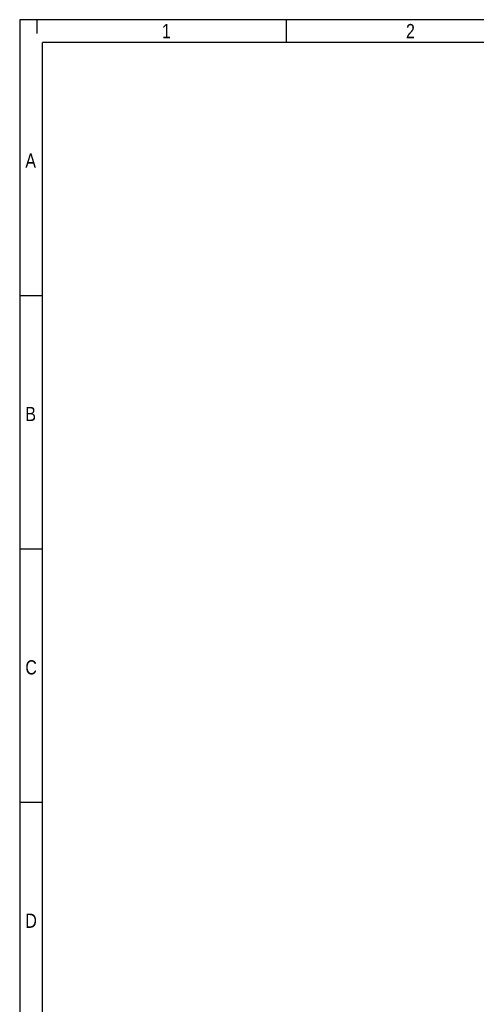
# Model space of a CAD drawing. Header units: millimetres. Extents: x 16 to 406, y 14 to 285.
# Tile 2 of 14: x 16 to 96, y 112 to 285. Entities that reach past the tile are written whole.
import ezdxf

# ---------------------------------------------------------------- set-up
doc = ezdxf.new("R2010")
doc.units = ezdxf.units.MM
doc.layers.add('10', color=7, linetype='Continuous')
doc.styles.add('SEACAD_Arial', font='arial.ttf')

msp = doc.modelspace()

# ---------------------------------------------------------------- linework, layer by layer
at = {"layer": '10', "color": 7, "linetype": 'Continuous'}
for p, q in [((18.6664, 284.5775), (18.6664, 282.156)), ((62.5552, 280.5775), (62.5552, 284.5775)), ((405.6664, 280.5775), (19.6664, 280.5775)), ((19.6664, 13.5775), (19.6664, 280.5775)), ((19.6664, 236.0775), (15.6664, 236.0775)), ((19.6664, 191.5775), (15.6664, 191.5775)), ((19.6664, 147.0775), (15.6664, 147.0775))]:
    msp.add_line(p, q, dxfattribs=at)
msp.add_lwpolyline([(405.6664, 13.5775), (405.6664, 284.5775), (15.6664, 284.5775), (15.6664, 13.5775), (405.6664, 13.5775)], dxfattribs=at)

# ---------------------------------------------------------------- texts
at = {"layer": '10', "char_height": 2.5, "attachment_point": 1, "style": 'SEACAD_Arial'}
for s, insert, width in [('{\\farial rounded mt|b0||i0||c0|p34;\\C7;\\H2.50000002;\\W0.8;1}', (40.6664, 283.8275), 1.521749), ('{\\farial rounded mt|b0||i0||c0|p34;\\C7;\\H2.50000002;\\W0.8;2}', (83.5552, 283.8275), 1.521749), ('{\\farial rounded mt|b0||i0||c0|p34;\\C7;\\H2.50000002;\\W0.8;A}', (16.6664, 261.0775), 1.793488), ('{\\farial rounded mt|b0||i0||c0|p34;\\C7;\\H2.50000002;\\W0.8;B}', (16.6664, 216.5775), 1.793488), ('{\\farial rounded mt|b0||i0||c0|p34;\\C7;\\H2.50000002;\\W0.8;C}', (16.6664, 172.0775), 1.956532), ('{\\farial rounded mt|b0||i0||c0|p34;\\C7;\\H2.50000002;\\W0.8;D}', (16.6664, 127.5775), 1.956532)]:
    msp.add_mtext(s, dxfattribs=dict(at, insert=insert, width=width))

doc.saveas('drawing.dxf')
